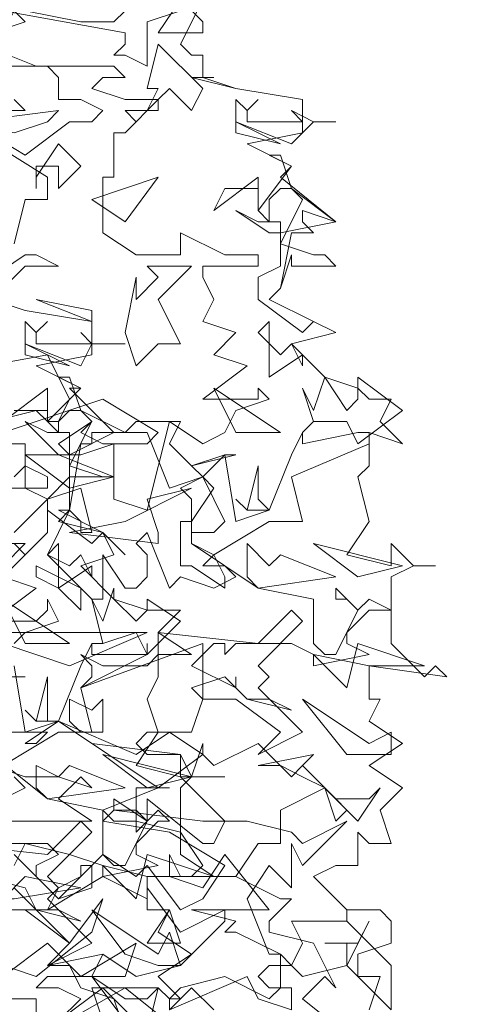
# Model space of a CAD drawing. Header units: millimetres. Extents: x 4234 to 4704, y 1542 to 2004.
# Tile 238 of 256: x 4495 to 4499, y 1828 to 1837. Entities that reach past the tile are written whole.
import ezdxf

# ---------------------------------------------------------------- set-up
doc = ezdxf.new("R2010")
doc.units = ezdxf.units.MM
doc.layers.add('BOD', color=40, linetype='Continuous')
doc.layers.add('DIMENSIONS', color=7, linetype='Continuous')

# ---------------------------------------------------------------- blocks, each defined once
blk = doc.blocks.new('A$Cf9015526')
at = {"color": 116, "lineweight": 0, "true_color": 0x136734}
for points in [[(2.3095, 3.3533), (2.2651, 3.2645), (2.2873, 3.2423), (2.3095, 3.2423), (2.3095, 3.1978), (2.2873, 3.1978), (2.3762, 3.1756), (2.5094, 3.1534), (2.5094, 3.0868), (2.3984, 3.0646), (2.4872, 3.0202), (2.465, 2.998), (2.576, 2.9091), (2.465, 2.8869), (2.465, 2.8647), (2.5316, 2.8425), (2.5538, 2.8425), (2.576, 2.8203), (2.4872, 2.8203), (2.4872, 2.8425), (2.465, 2.7759), (2.4428, 2.7537), (2.5316, 2.7093), (2.576, 2.6871), (2.4872, 2.6649), (2.5538, 2.5982), (2.6204, 2.576), (2.6427, 2.5538), (2.6871, 2.5538), (2.6649, 2.5094), (2.7093, 2.465), (2.6427, 2.4872), (2.6427, 2.4206), (2.6204, 2.3984), (2.6427, 2.3095), (2.5982, 2.2429), (2.6871, 2.2207), (2.6871, 2.2651), (2.7315, 2.2207), (2.7759, 2.2207), (2.7315, 2.2207), (2.6871, 2.1985), (2.6871, 2.0653), (2.7537, 1.9986), (2.7759, 2.0209), (2.7981, 1.9986), (2.6427, 2.0209), (2.6427, 1.9542), (2.6649, 1.9542), (2.6427, 1.9098), (2.7093, 1.8654), (2.6427, 1.821), (2.7093, 1.7766), (2.6649, 1.7322), (2.6871, 1.6655), (2.6427, 1.6655), (2.6204, 1.6877), (2.6204, 1.6211), (2.5982, 1.6211), (2.576, 1.6211), (2.5316, 1.5989), (2.5982, 1.5323), (2.6649, 1.5323), (2.6871, 1.5101), (2.6871, 1.4657), (2.6204, 1.4435), (2.6204, 1.4213), (2.6204, 1.3991), (2.6649, 1.3991), (2.6427, 1.3324)], [(1.932, 3.1534), (1.9542, 3.1312), (1.8654, 3.1312)], [(1.8432, 3.109), (1.9542, 3.0424), (2.0431, 3.109), (2.0875, 3.109), (2.1097, 3.1312), (2.0653, 3.1534), (2.0209, 3.1534), (2.0209, 3.1978), (1.9986, 3.22), (1.9542, 3.22), (2.1319, 3.22), (2.1541, 3.1978), (2.1097, 3.1978), (2.0875, 3.1756), (2.1541, 3.1534), (2.2207, 3.1534), (2.1541, 3.0868), (2.1319, 3.0868), (2.1319, 2.998), (2.1097, 2.998), (2.1097, 2.8869), (2.1763, 2.8425), (2.2651, 2.8425), (2.2651, 2.8869), (2.354, 2.8425), (2.3762, 2.8425), (2.4206, 2.8425), (2.4206, 2.8203), (2.3095, 2.8203), (2.3095, 2.7981), (2.3318, 2.7537), (2.3095, 2.7093), (2.3762, 2.6871), (2.3318, 2.6427), (2.3984, 2.6205), (2.3095, 2.5538), (2.3984, 2.5538), (2.4206, 2.5538), (2.4206, 2.576), (2.4428, 2.5538), (2.3762, 2.5316), (2.354, 2.4872), (2.3095, 2.465), (2.2429, 2.5094), (2.1985, 2.3318), (2.1319, 2.354), (2.1319, 2.465), (2.0653, 2.4428), (2.0431, 2.4428), (2.0209, 2.465), (2.0875, 2.5094), (2.0653, 2.4872), (2.1097, 2.465), (2.1319, 2.465), (2.1985, 2.465), (2.2207, 2.4872), (2.1097, 2.5538), (1.9098, 2.4872)], [(1.9098, 2.465), (1.9542, 2.465), (1.9542, 2.3762), (1.9986, 2.354), (2.0653, 2.3762), (2.0875, 2.2873), (2.0653, 2.2873), (2.0653, 2.3095), (2.0431, 2.3318), (1.9986, 2.2429), (2.0653, 2.1763), (2.0875, 2.1541), (2.1097, 2.1541), (2.1097, 2.2429), (2.1541, 2.1763), (2.1763, 2.1763), (2.1985, 2.1985), (2.1985, 2.2429), (2.1763, 2.2651), (2.1985, 2.2873), (2.2429, 2.1763), (2.2651, 2.1985), (2.3318, 2.1763), (2.3762, 2.1985), (2.354, 2.2207), (2.3095, 2.2207), (2.3318, 2.2429), (2.2873, 2.2651), (2.2873, 2.354), (2.2651, 2.3762), (2.3095, 2.3984), (2.2873, 2.4206), (2.3762, 2.4428), (2.354, 2.4428), (2.3095, 2.3984), (2.3318, 2.3762), (2.2873, 2.3095), (2.2873, 2.2651), (2.4206, 2.1763), (2.5316, 2.1541), (2.5316, 2.0653), (2.5538, 2.0431), (2.576, 2.0431), (2.6204, 2.1319), (2.5982, 2.1541), (2.576, 2.1541), (2.576, 2.1763), (2.6204, 2.1319), (2.6427, 2.1541), (2.6871, 2.1319), (2.6427, 2.1319), (2.5982, 2.0875), (2.5982, 2.0653), (2.6427, 2.0431), (2.5316, 2.0209), (2.5316, 2.0431), (2.4872, 2.0653), (2.3762, 2.0653), (2.354, 2.0431), (2.354, 2.0653), (2.3318, 2.0653), (2.2873, 2.0209), (2.3762, 1.9764), (2.3762, 1.9986), (2.3762, 1.9764), (2.3984, 1.9542), (2.4428, 1.9542), (2.4872, 1.932), (2.3984, 1.9542), (2.354, 1.9986), (2.2873, 1.9764), (2.3095, 1.9542), (2.2873, 1.8876), (2.2651, 1.8876), (2.1985, 1.8876), (2.1763, 1.8654), (2.1985, 1.8432), (2.2651, 1.8432), (2.0875, 1.8654), (2.0209, 1.9098), (1.9542, 1.8654), (1.9764, 1.8654), (1.9986, 1.8876), (1.9098, 1.8876)], [(1.8876, 1.821), (1.9542, 1.7988), (2.0209, 1.7988), (2.0875, 1.7766), (2.0653, 1.7988), (2.0209, 1.7544), (2.0875, 1.71), (1.8654, 1.71)], [(1.8876, 1.6655), (1.9986, 1.6655), (2.0209, 1.6433), (1.9764, 1.6211), (1.9764, 1.5989), (2.0209, 1.5545), (2.0653, 1.5989), (2.0653, 1.6211), (2.0875, 1.6211), (2.0875, 1.5767), (2.0209, 1.5545), (1.932, 1.6433)], [(1.932, 1.5323), (1.9764, 1.5323), (2.0431, 1.4657), (2.1097, 1.5545), (2.0875, 1.4879), (1.9764, 1.3991), (1.8432, 1.4435)], [(1.8876, 1.3102), (1.8654, 1.3546), (1.9764, 1.3546), (1.9764, 1.3102)], [(1.9986, 1.288), (2.1541, 1.3768), (2.2651, 1.288)], [(2.3318, 1.3324), (2.2873, 1.3768), (2.2651, 1.3546), (2.2429, 1.3546), (2.2651, 1.3768), (2.354, 1.3991), (2.4428, 1.3546), (2.465, 1.3768), (2.465, 1.4435), (2.3762, 1.4879), (2.354, 1.4879), (2.3762, 1.5101), (2.2873, 1.5323), (2.4428, 1.5323), (2.354, 1.6433), (2.3095, 1.5767), (2.2429, 1.5989), (2.2429, 1.6433), (2.2651, 1.5989), (2.2873, 1.5989), (2.3095, 1.6211), (2.2651, 1.6877), (2.1763, 1.71), (2.1319, 1.71), (2.1097, 1.7322), (2.2207, 1.7766), (2.2429, 1.7766), (2.2207, 1.7766), (2.1763, 1.7766), (2.1763, 1.71), (2.1763, 1.6877), (2.1985, 1.71), (2.1985, 1.7544), (2.3095, 1.6655), (2.3318, 1.6655), (2.354, 1.71), (2.2651, 1.7988), (2.2873, 1.7988), (2.3095, 1.8654), (2.3095, 1.8432), (2.3318, 1.821), (2.4206, 1.8654), (2.4872, 1.7988), (2.5094, 1.821), (2.576, 1.7544), (2.6427, 1.7544), (2.6649, 1.7766), (2.6204, 1.71), (2.5538, 1.7766), (2.465, 1.7322), (2.465, 1.6655), (2.4206, 1.6655), (2.3762, 1.5989), (2.465, 1.5545), (2.4872, 1.5545), (2.4428, 1.5101), (2.4428, 1.4879), (2.5316, 1.4657), (2.576, 1.3768), (2.5538, 1.3991), (2.5094, 1.3546), (2.6204, 1.2658)], [(1.9098, 2.1985), (1.9542, 2.2429), (1.932, 2.2651), (1.9542, 2.2429), (1.9986, 2.2873), (1.9986, 2.3318), (1.9986, 2.354), (1.932, 2.2873)], [(1.7988, 2.4872), (1.9764, 2.5316), (1.9986, 2.5094), (2.0209, 2.5094), (2.0431, 2.5538), (1.9986, 2.6427), (1.7544, 2.5982)], [(1.932, 2.8647), (1.9542, 2.9536), (1.9764, 2.9536), (1.9986, 2.9536), (1.9986, 2.998), (1.821, 3.109)], [(1.8876, 2.7537), (1.9542, 2.7315), (2.0875, 2.7093), (2.0875, 2.6427), (1.9764, 2.6205), (2.0653, 2.576), (2.0431, 2.576), (2.1319, 2.4872), (2.0431, 2.4428), (2.0431, 2.4206), (2.1097, 2.3984), (2.1319, 2.3984), (2.0653, 2.3984), (2.0431, 2.3984), (2.0431, 2.3318), (2.0209, 2.3095), (2.1097, 2.2873), (2.1319, 2.2429), (2.0653, 2.2207), (2.1319, 2.1541), (2.1985, 2.1319), (2.2207, 2.1319), (2.2651, 2.1319), (2.2207, 2.0875), (2.2873, 2.0431), (2.2207, 2.0431), (2.2207, 1.9986), (2.1985, 1.9542), (2.2207, 1.8876), (2.1763, 1.821), (2.2651, 1.7988), (2.2651, 1.8432), (2.2873, 1.7988), (2.354, 1.7988), (2.2873, 1.7988), (2.2651, 1.7766), (2.2651, 1.6433), (2.3318, 1.5989), (2.354, 1.5989), (2.3762, 1.5989), (2.1985, 1.5989), (2.1985, 1.5323), (2.2429, 1.5323), (2.2207, 1.4879), (2.2873, 1.4435), (2.2207, 1.3991), (2.2651, 1.3546), (2.2429, 1.3324)], [(1.932, 2.3984), (1.9542, 2.4206), (1.9986, 2.3984), (1.9986, 2.3762), (1.8876, 2.3762)], [(1.8876, 2.2651), (1.9542, 2.2651), (1.9098, 2.2207)], [(1.9098, 2.1985), (1.9764, 2.1763), (1.8876, 2.1097), (1.9764, 2.1097), (1.9986, 2.1319), (1.9986, 2.1541), (2.0209, 2.1097), (1.9542, 2.0875), (1.932, 2.0653)], [(1.9098, 1.7544), (1.9542, 1.7766), (1.932, 1.7988)], [(1.8654, 1.9986), (1.9542, 1.9986), (1.932, 1.9986)], [(1.8876, 1.8432), (1.9986, 1.7544), (2.1097, 1.7322), (2.1097, 1.6433), (2.1319, 1.6211), (2.1541, 1.6211), (2.1985, 1.71), (2.1763, 1.7322), (2.1319, 1.7322), (2.1319, 1.7544), (2.1985, 1.71), (2.2207, 1.7322), (2.2429, 1.71), (2.2207, 1.71), (2.1763, 1.6655), (2.1763, 1.6433), (2.2207, 1.6211), (2.1097, 1.5989), (2.1097, 1.6211), (2.0431, 1.6433), (1.9542, 1.6655), (1.932, 1.6211)], [(1.8654, 1.5989), (1.9542, 1.5767), (1.9764, 1.5323), (2.0209, 1.5323), (2.0653, 1.5101), (1.9764, 1.5323), (1.932, 1.5767)], [(1.932, 1.3102), (1.8654, 1.3991), (1.8876, 1.4435), (1.8876, 1.4213), (1.9098, 1.3991), (1.9986, 1.4657), (2.0653, 1.3991), (2.0875, 1.3991), (2.1541, 1.3546), (2.1985, 1.3546), (2.2207, 1.3768), (2.1985, 1.288), (2.1097, 1.3768), (2.0209, 1.3102)], [(1.9098, 2.5094), (1.9986, 2.576), (1.9986, 2.5094), (2.0653, 2.576), (2.0209, 2.5982), (2.0431, 2.5982), (2.0653, 2.5316), (2.1541, 2.4872), (2.0875, 2.4872), (2.0875, 2.465), (2.0653, 2.465), (2.0431, 2.3318), (2.0209, 2.3318), (2.1097, 2.2873), (2.1541, 2.2429), (2.1097, 2.2873), (2.0875, 2.2651), (1.9986, 2.3318), (1.9986, 2.354), (2.0431, 2.3984), (2.0431, 2.4206), (2.0875, 2.5094), (2.0653, 2.5316), (2.0431, 2.5316), (2.0209, 2.5094), (2.0209, 2.4872), (1.9986, 2.5094), (1.9986, 2.5316), (1.932, 2.5316)], [(1.932, 2.0209), (1.9542, 1.8876), (2.0209, 1.9098), (2.0653, 2.0209), (2.0875, 2.0653), (2.0875, 2.0431), (2.1985, 2.0431), (2.1985, 2.0653), (2.1985, 2.0431), (2.0653, 1.9764), (2.0875, 1.8876), (2.0209, 1.8876), (1.9098, 1.821)], [(2.0209, 1.3102), (2.0653, 1.3546), (2.0209, 1.3768), (1.9764, 1.3768), (1.9986, 1.3991), (2.0875, 1.3991), (2.1097, 1.4435), (2.1763, 1.3991), (2.2651, 1.4213), (2.354, 1.5101), (2.354, 1.5323), (2.2651, 1.4879), (2.1985, 1.5767), (2.1985, 1.5545), (2.1097, 1.5989), (1.9986, 1.5323), (2.0209, 1.5767), (2.0653, 1.5989), (2.1097, 1.6433), (2.1763, 1.5989), (2.1985, 1.6211), (2.2651, 1.5323), (2.3095, 1.5545), (2.354, 1.6211), (2.2429, 1.6877), (2.1097, 1.71), (2.1319, 1.7322), (2.3095, 1.71), (2.3984, 1.71), (2.4872, 1.6877), (2.5094, 1.6655), (2.5982, 1.71), (2.5094, 1.6211), (2.4872, 1.6655), (2.4872, 1.5767), (2.4428, 1.6211), (2.3984, 1.5545), (2.4428, 1.4435), (2.465, 1.4435), (2.4872, 1.4213), (2.5094, 1.4657), (2.4872, 1.5101), (2.5982, 1.5101), (2.5982, 1.5323), (2.5982, 1.5101), (2.6871, 1.4213), (2.6871, 1.3324), (2.5982, 1.4213), (2.5094, 1.3991), (2.4872, 1.4213), (2.4428, 1.4213), (2.4206, 1.3991), (2.4428, 1.3768), (2.4872, 1.3768), (2.4872, 1.3324), (2.4206, 1.3546), (2.3984, 1.3991), (2.2429, 1.3324), (2.2429, 1.3546), (2.2207, 1.3768), (2.0875, 1.3768), (2.1097, 1.3102)]]:
    blk.add_lwpolyline(points, dxfattribs=at)
for points in [[(1.9764, 3.3755), (1.9764, 3.3533), (1.9542, 3.3311), (2.0653, 3.3089), (2.1319, 3.3089), (2.1541, 3.3311), (2.2651, 3.3533), (2.2651, 3.3311), (2.1985, 3.3089), (2.1985, 3.22), (2.1541, 3.2423), (2.1319, 3.2423), (2.1541, 3.2645), (2.1541, 3.2867), (1.9098, 3.3311), (1.8654, 3.2867), (1.7544, 3.3089), (1.932, 3.3533), (1.9542, 3.3311), (1.9764, 3.3533), (1.9542, 3.4199), (2.0431, 3.3977)], [(2.3095, 3.2867), (2.2207, 3.2867), (2.2651, 3.3533), (2.3095, 3.3089)], [(1.8876, 3.2867), (1.8654, 3.2645), (1.9764, 3.22), (1.8654, 3.22), (1.8654, 3.2423), (1.7988, 3.2423), (1.8432, 3.2867), (1.9098, 3.2867), (1.932, 3.3311), (1.9542, 3.3089)], [(2.2873, 3.1312), (2.2429, 3.1756), (2.2207, 3.1534), (2.2207, 3.1312), (2.1985, 3.1312), (2.1763, 3.109), (2.1541, 3.1312), (2.1985, 3.1312), (2.2207, 3.1756), (2.1985, 3.1756), (2.2207, 3.2645), (2.3095, 3.1756)], [(2.3095, 3.1978), (2.3762, 3.1756), (2.3095, 3.1978), (2.2873, 3.1978), (2.3318, 3.1978)], [(2.4206, 3.1534), (2.3984, 3.1312), (2.3984, 3.109), (2.4872, 3.109), (2.5094, 3.109), (2.4872, 3.1312), (2.5316, 3.109), (2.576, 3.109), (2.5316, 3.109), (2.4872, 3.0646), (2.3762, 3.109), (2.3762, 3.1534), (2.3984, 3.1312)], [(1.932, 3.0868), (1.8432, 3.109), (2.0209, 3.1312), (1.9986, 3.109)], [(2.3762, 3.0868), (2.3762, 3.109), (2.465, 3.0646)], [(2.0209, 2.9758), (2.0209, 3.0202), (1.9986, 3.0202), (1.9764, 3.0202), (1.9764, 2.9758), (1.9764, 2.998), (2.0209, 3.0646), (2.0653, 3.0202)], [(2.4872, 2.9758), (2.576, 2.9091), (2.5094, 2.9314), (2.5094, 2.9091), (2.5316, 2.8869), (2.4872, 2.8869), (2.465, 2.7759), (2.4428, 2.7537), (2.5316, 2.7093), (2.576, 2.6871), (2.5316, 2.7093), (2.5094, 2.6871), (2.4206, 2.7537), (2.4206, 2.7981), (2.465, 2.8203), (2.465, 2.8647), (2.5094, 2.9536), (2.4872, 2.9758), (2.465, 2.9758), (2.4428, 2.9536), (2.4428, 2.9091), (2.4206, 2.9314), (2.4206, 2.9758), (2.354, 2.9758), (2.3318, 2.9314), (2.4206, 2.998), (2.4206, 2.9536), (2.4206, 2.9314), (2.4872, 3.0202), (2.4428, 3.0424), (2.465, 3.0424)], [(2.0875, 2.9536), (2.2207, 2.998), (2.1541, 2.9091)], [(2.4428, 2.9091), (2.465, 2.9091), (2.465, 2.8869), (2.4428, 2.8869), (2.3762, 2.9314), (2.4206, 2.9091)], [(2.0209, 2.8203), (1.9542, 2.8203), (1.9098, 2.7759), (1.8876, 2.7981), (1.9542, 2.8425), (1.9764, 2.8425)], [(2.2207, 2.7537), (2.2651, 2.6649), (2.2207, 2.6649), (2.1763, 2.6205), (2.1541, 2.6871), (2.1763, 2.7981), (2.1763, 2.7759), (2.1763, 2.7537), (2.2207, 2.7981), (2.1985, 2.8203), (2.2873, 2.8203)], [(1.8876, 2.7537), (1.9542, 2.7315), (1.8876, 2.7537), (1.8654, 2.7759), (1.9098, 2.7759)], [(2.0875, 2.7093), (1.9764, 2.7537), (2.0875, 2.7315)], [(1.9986, 2.7093), (1.9764, 2.6871), (1.9764, 2.6649), (2.0653, 2.6649), (2.0875, 2.6649), (2.0653, 2.6871), (2.0875, 2.6649), (2.1541, 2.6649), (2.0875, 2.6649), (2.0653, 2.6205), (1.9542, 2.6649), (1.9542, 2.7093), (1.9764, 2.6871)], [(2.465, 2.6427), (2.4872, 2.6649), (2.5094, 2.6205), (2.5094, 2.6427), (2.4428, 2.5982), (2.4428, 2.7093), (2.4206, 2.6871)], [(1.9542, 2.6427), (1.9542, 2.6649), (2.0431, 2.6205)], [(2.5982, 2.5316), (2.6204, 2.5538), (2.6204, 2.5982), (2.7093, 2.5316), (2.6204, 2.465), (2.5982, 2.5094), (2.5316, 2.5094), (2.5094, 2.4872), (2.5316, 2.5094), (2.5094, 2.576), (2.5316, 2.5316), (2.5538, 2.5982)], [(2.465, 2.4872), (2.3318, 2.576), (2.3762, 2.4872)], [(2.0209, 2.4872), (2.0431, 2.4872), (2.0431, 2.4428), (2.0209, 2.4428), (1.9542, 2.5094), (1.9986, 2.4872)], [(2.2429, 2.465), (2.2873, 2.4206), (2.354, 2.4428), (2.3762, 2.3095), (2.4428, 2.3318), (2.4872, 2.4428), (2.5094, 2.4872), (2.5094, 2.465), (2.6204, 2.4872), (2.6427, 2.4872), (2.6427, 2.465), (2.4872, 2.3984), (2.5094, 2.3095), (2.4428, 2.3095), (2.3318, 2.2429), (2.354, 2.1985), (2.354, 2.1763), (2.2873, 2.2207), (2.2651, 2.2207), (2.2651, 2.3095), (2.2873, 2.3095), (2.2873, 2.2873), (2.3318, 2.2873), (2.354, 2.3095), (2.3095, 2.3984), (2.2429, 2.3762), (2.1985, 2.4872), (2.1541, 2.4872), (2.1763, 2.5094), (2.2651, 2.5094)], [(2.0431, 2.3762), (1.9542, 2.4428), (1.9764, 2.4428), (2.0209, 2.4428), (2.1319, 2.3984)], [(2.4428, 2.3318), (2.3984, 2.3318), (2.3762, 2.354), (2.3984, 2.3318), (2.4206, 2.4206), (2.4206, 2.354)], [(2.2207, 2.2651), (2.0431, 2.2873), (2.1541, 2.3095), (2.2873, 2.3762), (2.1985, 2.354), (2.2207, 2.2873)], [(2.0431, 2.2207), (2.0653, 2.2429), (2.0875, 2.1985), (2.0875, 2.2207), (2.0209, 2.1763), (2.0209, 2.2651), (1.9986, 2.2429)], [(2.465, 2.2429), (2.576, 2.1985), (2.4206, 2.1763), (2.3984, 2.1985), (2.3984, 2.2651), (2.4428, 2.2207)], [(2.7093, 2.2207), (2.5316, 2.2651), (2.6204, 2.1985)], [(2.0653, 2.1319), (2.0209, 2.1763), (1.9764, 2.1985), (1.9764, 2.2207), (2.0653, 2.1763)], [(2.1763, 2.1097), (2.1985, 2.1319), (2.1985, 2.1541), (2.2651, 2.1097), (2.1985, 2.0431), (2.1763, 2.0875), (2.1097, 2.0653), (2.0875, 2.0653), (2.1097, 2.0653), (2.0875, 2.1541), (2.1097, 2.1097), (2.1319, 2.1763), (2.1319, 2.1541)], [(2.0431, 2.0653), (1.9098, 2.1541), (1.9542, 2.0653)], [(2.4206, 2.0209), (2.4428, 1.9986), (2.4206, 1.9764), (2.5094, 1.8876), (2.4206, 1.8432), (2.465, 1.8876), (2.3762, 1.9542), (2.3095, 1.9542), (2.3095, 2.0653), (2.0653, 1.9764), (2.0875, 1.9986), (2.0875, 2.0209), (2.0653, 2.0431), (2.1097, 2.0209), (2.1985, 2.0209), (2.2207, 2.0431), (2.2207, 2.0875), (2.4206, 2.0653), (2.4872, 2.1319), (2.5094, 2.1097)], [(2.0431, 2.0209), (1.9098, 2.0653), (1.8654, 2.0431), (1.8432, 2.0209), (1.8432, 1.9764), (1.821, 1.9986), (1.7544, 1.9764), (1.7544, 1.9986), (1.8432, 2.0209), (1.821, 2.0431), (1.8876, 2.0875), (2.1985, 2.0875)], [(2.6427, 2.0209), (2.5316, 2.0431), (2.5982, 1.9764), (2.6204, 2.0653), (2.7537, 2.0209)], [(2.0209, 1.9098), (1.9764, 1.9098), (1.9542, 1.932), (1.9764, 1.9098), (1.9986, 1.9986), (1.9986, 1.9098)], [(2.1097, 1.9542), (2.1097, 1.8876), (2.0653, 1.8876), (2.0431, 1.9098), (2.0431, 1.9542), (2.0875, 1.932)], [(2.6871, 1.8876), (2.6871, 1.8432), (2.6427, 1.8432), (2.5982, 1.8432), (2.5094, 1.9542), (2.6427, 1.8654)], [(2.2207, 1.7766), (2.0209, 1.9098), (2.1763, 1.8432), (2.2429, 1.8876), (2.3095, 1.8432)], [(2.2873, 1.7988), (2.1097, 1.8432), (2.1985, 1.7766)], [(2.5982, 1.7322), (2.576, 1.71), (2.5538, 1.7766), (2.5094, 1.7988), (2.465, 1.821), (2.4206, 1.821), (2.5316, 1.8432), (2.5094, 1.821)], [(2.0431, 1.821), (2.1541, 1.7766), (1.9986, 1.7544), (1.9764, 1.7766), (1.9764, 1.821), (2.0209, 1.7988)], [(1.9986, 1.5989), (2.0209, 1.5767), (1.9986, 1.5545), (2.0875, 1.4657), (1.9986, 1.4213), (2.0431, 1.4657), (1.9542, 1.5323), (1.8876, 1.5323), (1.8876, 1.6433), (1.6655, 1.5545), (1.6655, 1.5767), (1.6655, 1.5989), (1.6655, 1.6211), (1.6877, 1.5989), (1.7766, 1.5989), (1.7988, 1.6211), (1.7988, 1.6655), (1.9986, 1.6433), (2.0653, 1.71), (2.0875, 1.6877)], [(2.1985, 1.5989), (2.1097, 1.6211), (2.1763, 1.5545), (2.1985, 1.6433), (2.3318, 1.5989)], [(1.932, 1.5545), (1.8432, 1.5545), (1.9098, 1.5545), (1.9542, 1.5989), (2.0653, 1.5767)], [(2.2429, 1.4879), (2.2651, 1.4213), (2.2207, 1.4213), (2.1541, 1.4435), (2.0875, 1.5323), (2.2207, 1.4435)], [(2.1985, 1.4657), (2.2429, 1.5323), (2.2651, 1.4657)], [(2.5982, 1.4657), (2.5538, 1.4657), (2.6204, 1.4657), (2.6427, 1.5101), (2.5982, 1.4213)], [(2.0653, 1.3991), (2.1763, 1.4657), (2.1541, 1.3991)], [(2.1541, 1.3102), (2.1541, 1.288), (2.1319, 1.3546), (2.0653, 1.3768), (2.0431, 1.4213), (1.9986, 1.4213), (2.1097, 1.4435), (2.0875, 1.3991)]]:
    blk.add_lwpolyline(points, close=True, dxfattribs=at)

msp = doc.modelspace()

# ---------------------------------------------------------------- hatches: boundary and pattern name
at = {"layer": 'DIMENSIONS'}
h = msp.add_hatch(dxfattribs=at)
h.set_pattern_fill('GRASS', color=256, scale=0.5)
h.set_pattern_definition([(90, (3399.144, -158.445), (-8.980256, 8.980256), [2.38125, -15.57926]), (45, (3399.144, -158.445), (-8.980256, 8.980256), [2.38125, -10.31875]), (135, (3399.144, -158.445), (-8.980256, -8.980256), [2.38125, -10.31875])])
h.paths.add_polyline_path([(4417.6425, 1844.3253), (4423.2951, 1838.2514), (4434.9969, 1847.6295), (4469.633, 1855.411), (4513.1489, 1877.6572), (4531.9103, 1892.8657), (4546.8873, 1910.4574), (4556.576, 1922.7476), (4577.553, 1933.381), (4592.7448, 1936.6466), (4614.9867, 1937.2699), (4624.0253, 1937.2699), (4633.3522, 1938.7107), (4636.3977, 1940.2306), (4631.8428, 1952.3869, 0.161807)])
h.paths.add_polyline_path([(4631.8428, 1952.3869), (4629.8752, 1957.6381), (4629.4018, 1957.3619), (4621.324, 1958.355), (4615.8552, 1959.6126), (4597.3065, 1970.6836), (4571.5628, 1964.4359), (4571.5628, 1952.3502), (4556.6565, 1951.2934), (4533.2051, 1949.7013), (4514.0135, 1931.7588), (4500.0937, 1928.3885), (4467.5142, 1910.2651), (4457.6487, 1889.7679), (4440.0951, 1876.8578), (4418.6103, 1858.4577), (4410.1637, 1852.3615), (4417.6425, 1844.3253, -0.161807)])
h.paths.add_polyline_path([(4548.0789, 1916.6002), (4552.8565, 1929.9377), (4546.693, 1932.1455), (4541.9153, 1918.808)], flags=24)
h.paths.add_polyline_path([(4503.0556, 1883.2742), (4507.8332, 1896.6117), (4501.6696, 1898.8196), (4496.892, 1885.482)], flags=24)
h.paths.add_polyline_path([(4451.7368, 1857.409), (4456.5145, 1870.7465), (4450.3509, 1872.9544), (4445.5733, 1859.6168)], flags=24)
h.paths.add_polyline_path([(4412.9931, 1854.3366), (4417.0765, 1849.9489), (4419.3393, 1852.0547), (4415.2559, 1856.4424)], flags=24)
h.paths.add_polyline_path([(4596.3471, 1950.1809), (4601.1248, 1963.5184), (4594.9612, 1965.7262), (4590.1836, 1952.3887)], flags=24)
h.paths.add_polyline_path([(4509.7992, 1914.4402), (4520.7716, 1919.9756), (4517.1217, 1927.2104), (4506.1494, 1921.675)], flags=24)
h.paths.add_polyline_path([(4321.6553, 1898.427), (4326.0339, 1896.392), (4327.3367, 1899.1951), (4322.958, 1901.2301)], flags=9)
h.paths.add_polyline_path([(4333.4365, 1891.9961), (4338.2762, 1888.46), (4340.0997, 1890.9559), (4335.26, 1894.492)], flags=9)
h.paths.add_polyline_path([(4351.1951, 1875.6427), (4355.5215, 1871.4944), (4357.6608, 1873.7255), (4353.3344, 1877.8738)], flags=9)
h.paths.add_polyline_path([(4373.9221, 1853.7811), (4378.2721, 1849.6575), (4380.3986, 1851.9008), (4376.0487, 1856.0244)], flags=9)
h.paths.add_polyline_path([(4389.205, 1846.109), (4392.5459, 1849.595), (4390.3143, 1851.7338), (4386.9734, 1848.2478)], flags=9)
h.paths.add_polyline_path([(4407.9742, 1825.8927), (4411.6376, 1829.0381), (4409.6239, 1831.3833), (4405.9606, 1828.2379)], flags=9)
h.paths.add_polyline_path([(4405.6972, 1823.1876), (4408.8355, 1819.5181), (4411.1846, 1821.5272), (4408.0463, 1825.1967)], flags=9)
h.paths.add_polyline_path([(4412.0765, 1813.536), (4414.8574, 1808.2263), (4417.5956, 1809.6604), (4414.8147, 1814.9701)], flags=9)
h.paths.add_polyline_path([(4306.0633, 1735.5308), (4308.3702, 1742.3082), (4305.4441, 1743.3042), (4303.1371, 1736.5268)], flags=9)
h.paths.add_polyline_path([(4289.1237, 1902.077), (4295.0617, 1902.8939), (4294.6404, 1905.9561), (4288.7025, 1905.1392)], flags=9)
h.paths.add_polyline_path([(4305.67, 1902.4686), (4311.5251, 1901.1867), (4312.1862, 1904.2062), (4306.331, 1905.4882)], flags=9)
h.paths.add_polyline_path([(4434.2122, 1813.2206), (4438.5999, 1817.304), (4436.4941, 1819.5668), (4432.1063, 1815.4834)], flags=9)
h.paths.add_polyline_path([(4381.102, 1865.7275), (4385.1854, 1861.3397), (4387.4482, 1863.4456), (4383.3648, 1867.8333)], flags=9)
h.paths.add_polyline_path([(4421.9781, 1821.8049), (4426.0615, 1817.4172), (4428.3243, 1819.523), (4424.2409, 1823.9108)], flags=9)
h.paths.add_polyline_path([(4410.3951, 1823.868), (4413.9297, 1827.1574), (4411.8239, 1829.4202), (4408.2893, 1826.1308)], flags=9)
h.paths.add_polyline_path([(4387.3909, 1817.4858), (4392.1686, 1830.8233), (4386.005, 1833.0311), (4381.2274, 1819.6936)], flags=9)
h.paths.add_polyline_path([(4347.9726, 1750.0597), (4352.7503, 1763.3972), (4346.5867, 1765.6051), (4341.8091, 1752.2675)], flags=9)
h.paths.add_polyline_path([(4341.4321, 1678.3148), (4346.2097, 1691.6523), (4340.0462, 1693.8601), (4335.2686, 1680.5226)], flags=9)
h.paths.add_polyline_path([(4323.3673, 1583.7016), (4328.1449, 1597.0392), (4321.9814, 1599.247), (4317.2037, 1585.9095)], flags=9)
h.paths.add_polyline_path([(4335.3652, 1700.4464), (4339.9795, 1713.3279), (4330.8251, 1716.6071), (4326.2108, 1703.7256)], flags=9)
h.paths.add_polyline_path([(4396.1792, 1839.031), (4404.6554, 1830.2107), (4406.8611, 1832.3304), (4398.3849, 1841.1506)], flags=9)
h.paths.add_polyline_path([(4396.4333, 1860.2956), (4402.6288, 1853.7761), (4403.7122, 1854.8057), (4397.5167, 1861.3251)], flags=9)
h.paths.add_polyline_path([(4349.0141, 1900.3774), (4363.5849, 1891.1608), (4365.102, 1893.5592), (4350.5312, 1902.7758)], flags=9)
h.paths.add_polyline_path([(4438.6658, 1769.7519), (4437.6109, 1764.1146), (4441.3279, 1763.4191), (4442.3828, 1769.0563)], flags=9)
h.paths.add_polyline_path([(4432.3393, 1775.0815), (4431.5916, 1769.3953), (4435.3409, 1768.9023), (4436.0886, 1774.5885)], flags=9)
h.paths.add_polyline_path([(4446.5759, 1765.0098), (4445.4726, 1759.3818), (4449.1836, 1758.6543), (4450.2868, 1764.2824)], flags=9)
h.paths.add_polyline_path([(4333.2801, 1902.1363), (4338.0795, 1900.1576), (4339.5209, 1903.6536), (4334.7215, 1905.6324)], flags=9)
h.paths.add_polyline_path([(4335.5168, 1907.037), (4340.8576, 1904.9473), (4342.2355, 1908.4689), (4336.8946, 1910.5586)], flags=9)
h.paths.add_polyline_path([(4338.3128, 1912.555), (4343.7532, 1910.7401), (4344.9499, 1914.3274), (4339.5095, 1916.1422)], flags=9)
h.paths.add_polyline_path([(4390.5848, 1863.0102), (4393.6134, 1859.8177), (4396.592, 1862.6434), (4393.5633, 1865.8359)], flags=9)
h.paths.add_polyline_path([(4431.1188, 1819.2282), (4434.1502, 1816.0327), (4437.1288, 1818.8584), (4434.0973, 1822.0539)], flags=9)
h.paths.add_polyline_path([(4421.1353, 1830.1653), (4424.1639, 1826.9728), (4427.1425, 1829.7985), (4424.1138, 1832.991)], flags=9)
h.paths.add_polyline_path([(4410.884, 1841.2141), (4413.9127, 1838.0216), (4416.8913, 1840.8473), (4413.8626, 1844.0398)], flags=9)
h.paths.add_polyline_path([(4400.5883, 1852.1946), (4403.617, 1849.0021), (4406.5956, 1851.8278), (4403.5669, 1855.0203)], flags=9)
h.paths.add_polyline_path([(4378.8646, 1874.7618), (4381.8961, 1871.5663), (4384.8747, 1874.392), (4381.8432, 1877.5875)], flags=9)

# ---------------------------------------------------------------- block references
at = {"layer": 'BOD', "xscale": 4.480026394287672, "yscale": 4.480026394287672, "zscale": 4.480026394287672}
msp.add_blockref('A$Cf9015526', (4486.3258, 1821.8026, 480.9174), dxfattribs=at)

doc.saveas('drawing.dxf')
